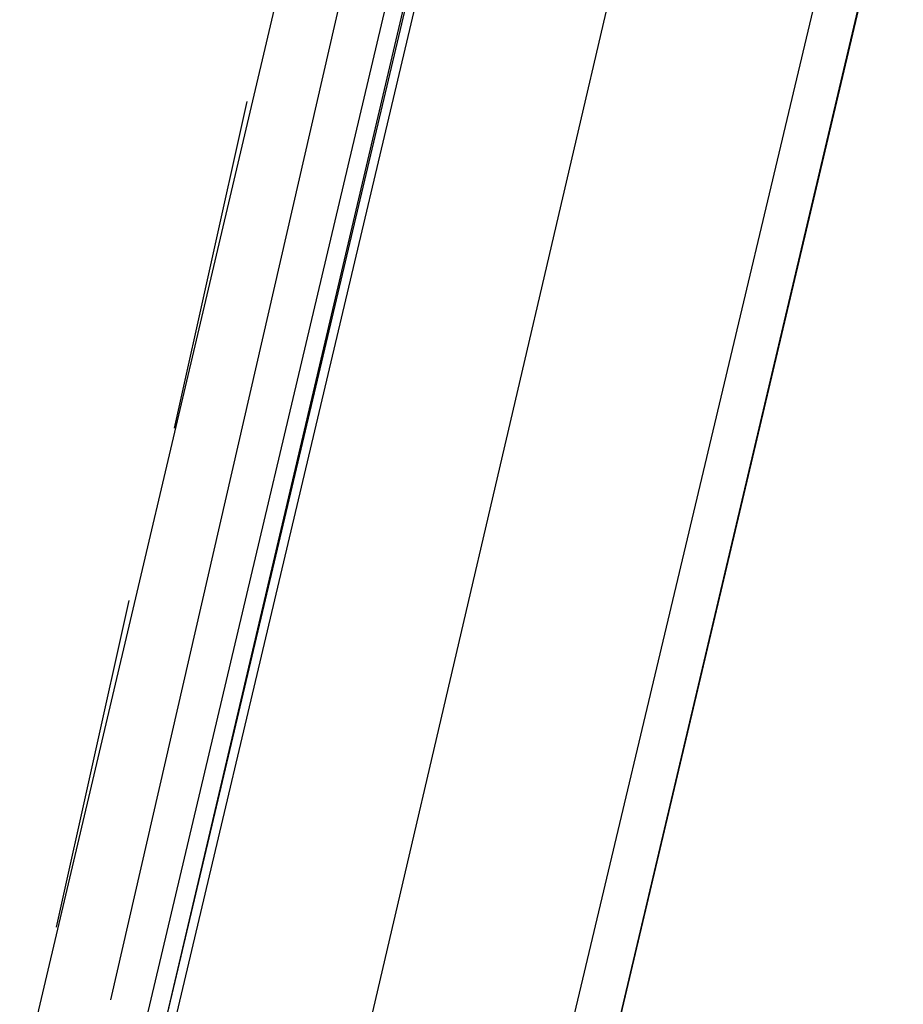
# Model space of a CAD drawing. Header units: feet. Extents: x -79 to 198, y -22 to 181.
# Tile 118 of 256: x 113.83 to 115.12, y 60.94 to 62.39. Entities that reach past the tile are written whole.
import ezdxf

# ---------------------------------------------------------------- set-up
doc = ezdxf.new("R2010")
doc.units = ezdxf.units.FT
doc.layers.add('A-LINEA', color=7, linetype='CONTINUOUS')

msp = doc.modelspace()

# ---------------------------------------------------------------- linework, layer by layer
at = {"layer": 'A-LINEA'}
for p, q in [((121.84, 91.1111), (114.56, 60.2978)), ((113.8267, 60.8178), (115.48, 67.8444)), ((114.5733, 60.6444), (116.24, 67.6578)), ((114.3333, 62.5778), (113.96, 60.9511)), ((114.16, 62.2711), (114.0533, 61.7911)), ((113.9867, 61.5378), (113.88, 61.0578))]:
    msp.add_line(p, q, dxfattribs=at)
for points in [[(119.2267, 38.2711), (123.76, 57.4311), (117, 59.0311), (117.1467, 59.6844), (114.56, 60.2978), (115.0667, 62.4444), (118.2, 75.6978), (129.9467, 72.9244)], [(114.2933, 60.7111), (114.7067, 62.4844), (115.0933, 64.1111)], [(114.4, 62.5644), (114, 60.8711), (114, 60.8578), (114.0133, 60.8578), (114.0267, 60.8578), (114.4267, 62.5644)], [(114.44, 62.5511), (114.04, 60.8578), (114.0267, 60.8578), (114.4267, 62.5511)]]:
    msp.add_lwpolyline(points, dxfattribs=at)

doc.saveas('drawing.dxf')
